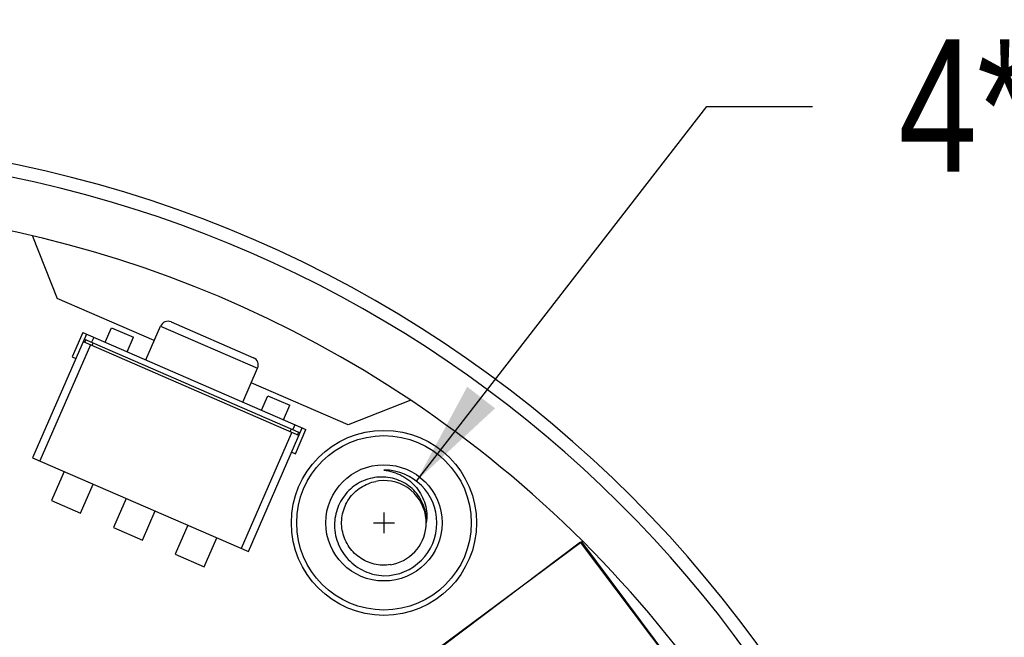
# Model space of a CAD drawing. Header units: millimetres. Extents: x -117 to 182, y -33 to 89.
# Tile 134 of 135: x 149 to 167, y 47 to 59. Entities that reach past the tile are written whole.
import ezdxf

# ---------------------------------------------------------------- set-up
doc = ezdxf.new("R2010")
doc.units = ezdxf.units.MM
doc.header["$LTSCALE"] = 1.21
doc.header["$MEASUREMENT"] = 0
doc.header["$PDMODE"] = 3
doc.header["$PDSIZE"] = 0.3125
doc.layers.get('0').update_dxf_attribs({"linetype": 'CONTINUOUS'})
doc.layers.get('DEFPOINTS').update_dxf_attribs({"linetype": 'CONTINUOUS'})
doc.layers.add('Dim', color=3, linetype='CONTINUOUS', lineweight=25)
doc.styles.get("Standard").update_dxf_attribs({"font": 'txt', "width": 0.8})
doc.dimstyles.get("Standard").update_dxf_attribs({"dimtxt": 0.15625, "dimasz": 0.1875, "dimexe": 0.125, "dimexo": 0.0625, "dimgap": 0.09, "dimtad": 0, "dimtih": 1, "dimtoh": 1, "dimzin": 4, "dimdsep": 46, "dimtxsty": 'STANDARD', "dimblk": '_FILLED', "dimblk1": '_FILLED', "dimblk2": '_FILLED', "dimcen": 0.09, "dimazin": 1, "dimtp": 0.01, "dimtm": 0.01, "dimtfac": 1, "dimtofl": 0, "dimtmove": 0, "dimatfit": 3, "dimldrblk": '_FILLED', "dimfxl": 1, "dimtolj": 1, "dimtzin": 4, "dimarcsym": 0})

# ---------------------------------------------------------------- blocks, each defined once
blk = doc.blocks.new('_FILLED')
at = {"color": 0, "linetype": 'ByBlock'}
blk.add_solid([(0, 0), (-1, 0.1667), (-1, -0.1667)], dxfattribs=at)
blk = doc.blocks.new('*D23')
at = {"color": 0, "linetype": 'ByBlock', "lineweight": -2}
for p, q in [((156.098, 50.214), (161.591, 57.304)), ((161.591, 57.304), (163.591, 57.304)), ((155.485, 49.622), (155.485, 49.226)), ((155.287, 49.424), (155.683, 49.424))]:
    blk.add_line(p, q, dxfattribs=at)
at = {"layer": 'DEFPOINTS', "color": 0, "linetype": 'ByBlock'}
for p in [(156.098, 50.214), (154.873, 48.633)]:
    blk.add_point(p, dxfattribs=at)
at = {"color": 0, "linetype": 'ByBlock', "lineweight": -2, "xscale": 2, "yscale": 2, "zscale": 2, "rotation": 232.2320126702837}
blk.add_blockref('_FILLED', (156.098, 50.214), dxfattribs=at)
at = {"color": 0, "linetype": 'ByBlock', "lineweight": -2, "insert": (172.347, 57.304), "char_height": 2.5, "attachment_point": 5}
blk.add_mtext('\\A1;4*M2.00-H4', dxfattribs=at)

msp = doc.modelspace()

# ---------------------------------------------------------------- linework, layer by layer
at = {"color": 7, "linetype": 'Continuous'}
for p, q in [((148.843, 54.851), (149.308, 53.67)), ((151.142, 52.872), (149.308, 53.67)), ((150.215, 52.84), (150.334, 53.115)), ((150.334, 53.115), (150.749, 52.935)), ((150.983, 52.506), (151.262, 53.147)), ((151.262, 53.147), (153.096, 52.35)), ((151.459, 53.225), (153.018, 52.547)), ((149.86, 52.994), (148.843, 50.656)), ((149.791, 53.024), (149.591, 52.565)), ((149.791, 53.024), (154.009, 51.19)), ((149.82, 52.902), (153.901, 51.128)), ((149.847, 52.89), (149.826, 52.841)), ((149.997, 52.934), (149.957, 52.842)), ((150.629, 52.659), (150.749, 52.935)), ((149.936, 52.793), (148.98, 50.596)), ((149.798, 52.853), (153.879, 51.078)), ((149.985, 52.831), (149.963, 52.781)), ((149.591, 52.565), (149.66, 52.535)), ((152.817, 51.708), (153.096, 52.35)), ((154.811, 51.277), (152.977, 52.075)), ((153.171, 51.554), (153.29, 51.829)), ((153.29, 51.829), (153.705, 51.649)), ((153.585, 51.374), (153.705, 51.649)), ((155.992, 51.743), (154.811, 51.277)), ((152.924, 48.881), (153.94, 51.22)), ((153.714, 51.15), (153.735, 51.2)), ((153.803, 51.279), (153.763, 51.188)), ((153.741, 51.138), (152.786, 48.941)), ((153.81, 50.731), (154.009, 51.19)), ((153.851, 51.09), (153.873, 51.14)), ((148.843, 50.656), (152.924, 48.881)), ((153.741, 50.761), (153.81, 50.731)), ((149.439, 50.396), (149.2, 49.846)), ((149.75, 49.607), (149.989, 50.157)), ((149.2, 49.846), (149.75, 49.607)), ((150.608, 49.888), (150.369, 49.338)), ((150.919, 49.098), (151.158, 49.649)), ((150.369, 49.338), (150.919, 49.098)), ((151.777, 49.38), (151.538, 48.829)), ((156.283, 49.479), (156.283, 49.477)), ((152.088, 48.59), (152.328, 49.14)), ((159.203, 49.059), (156.248, 46.833)), ((159.226, 49.068), (156.259, 46.857)), ((163.024, 43.988), (159.203, 49.059)), ((163.021, 43.977), (159.226, 49.068)), ((151.538, 48.829), (152.088, 48.59))]:
    msp.add_line(p, q, dxfattribs=at)
msp.add_lwpolyline([(156.283, 49.479), (156.283, 49.478), (156.283, 49.477)], dxfattribs=at)
for radius in [1.75, 1.65, 1.1]:
    msp.add_circle((155.485, 49.424), radius, dxfattribs=at)
for centre, radius, start, end in [((143.885, 33.674), 23, 284.0554, 256.5021), ((143.885, 33.674), 22.75, 11.3677, 165.3524), ((143.885, 33.674), 21.75, 56.1775, 140.6584), ((151.4, 53.088), 0.15, 66.5, 156.5), ((152.959, 52.41), 0.15, 336.5, 66.5), ((143.885, 33.674), 21.75, 11.8979, 56.1761), ((155.485, 49.424), 1, 270, 90), ((155.485, 49.424), 0.799, 97.041, 100.9143), ((155.485, 49.424), 0.8, 3.9312, 97.0458), ((155.485, 49.424), 0.8, 282.8575, 359.9996), ((155.486, 49.424), 0.8, 0.006, 3.7862), ((155.485, 49.422), 0.799, 278.9757, 282.8536)]:
    msp.add_arc(centre, radius, start, end, dxfattribs=at)
for points, knots in [([(156.285, 49.424), (156.288, 49.48), (156.282, 49.595), (156.237, 49.76), (156.159, 49.912), (156.052, 50.046), (155.919, 50.154), (155.768, 50.234), (155.603, 50.282), (155.433, 50.297), (155.263, 50.278), (155.099, 50.227), (154.949, 50.146), (154.817, 50.037), (154.707, 49.906), (154.624, 49.756), (154.57, 49.594), (154.554, 49.481), (154.552, 49.424)], [0, 0, 0, 0, 0.062477, 0.124952, 0.187436, 0.249922, 0.312411, 0.374904, 0.4374, 0.4999, 0.562401, 0.624906, 0.687416, 0.749928, 0.812441, 0.874959, 0.937478, 1, 1, 1, 1]), ([(155.485, 50.424), (155.544, 50.416), (155.661, 50.391), (155.826, 50.321), (155.975, 50.221), (156.102, 50.094), (156.202, 49.945), (156.269, 49.779), (156.3, 49.602), (156.294, 49.482), (156.285, 49.424)], [0, 0, 0, 0, 0.12524, 0.25042, 0.375544, 0.5006, 0.625583, 0.750487, 0.87529, 1, 1, 1, 1]), ([(155.61, 48.634), (155.559, 48.626), (155.455, 48.619), (155.3, 48.64), (155.152, 48.691), (155.017, 48.769), (154.9, 48.871), (154.804, 48.995), (154.734, 49.134), (154.692, 49.285), (154.68, 49.44), (154.699, 49.596), (154.746, 49.744), (154.822, 49.881), (154.923, 50), (155.045, 50.098), (155.183, 50.17), (155.283, 50.2), (155.334, 50.209)], [0, 0, 0, 0, 0.062524, 0.125017, 0.187517, 0.250016, 0.312515, 0.375014, 0.437512, 0.500011, 0.562509, 0.625008, 0.687506, 0.750005, 0.812504, 0.875002, 0.937501, 1, 1, 1, 1]), ([(154.552, 49.424), (154.549, 49.361), (154.556, 49.233), (154.605, 49.049), (154.689, 48.878), (154.806, 48.726), (154.95, 48.601), (155.115, 48.506), (155.296, 48.444), (155.422, 48.427), (155.485, 48.424)], [0, 0, 0, 0, 0.124985, 0.24997, 0.374964, 0.499961, 0.624963, 0.749972, 0.874979, 1, 1, 1, 1])]:
    msp.add_open_spline(points, degree=3, knots=knots, dxfattribs=at)

# ---------------------------------------------------------------- dimensions: what is measured, and where the dimension line sits
at = {"layer": 'Dim'}
dim = msp.add_diameter_dim_2p(p1=(154.873, 48.633), p2=(156.098, 50.214), text='4*M<>-H4', dimstyle='STANDARD', override={"dimtxt": 2.5, "dimasz": 2, "dimtih": 0, "dimzin": 0, "dimpost": '<>', "dimcen": 0.198, "dimadec": 0, "dimazin": 0, "dimtp": 0, "dimtm": 0, "dimtdec": 4, "dimtzin": 0}, dxfattribs=at)
dim.commit()
dim.dimension.update_dxf_attribs({"geometry": '*D23', "text_midpoint": (172.347, 57.304), "dimtype": 163})

doc.saveas('drawing.dxf')
